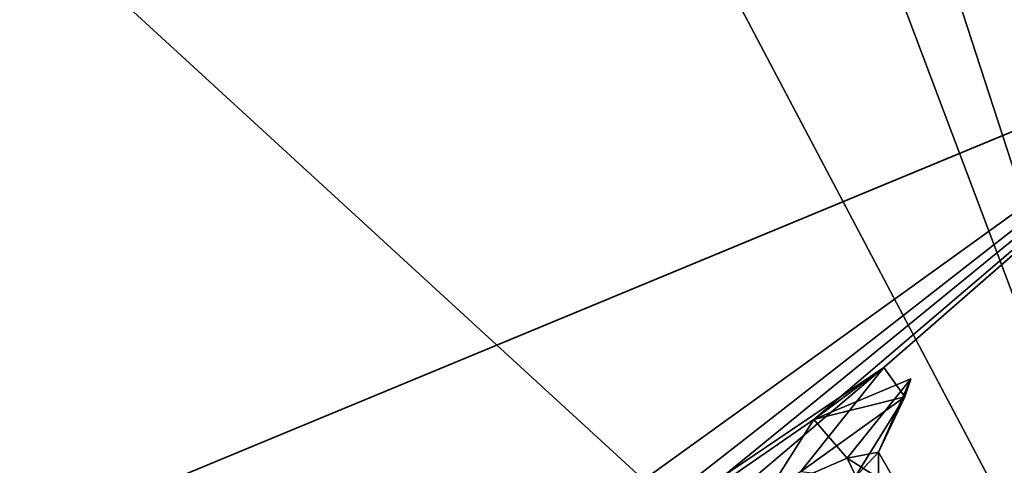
# Model space of a CAD drawing. Header units: millimetres. Extents: x -21.4 to 22.5, y -22.5 to 22.5.
# Tile 6 of 32: x 7.1 to 11.8, y -15.2 to -13.1. Entities that reach past the tile are written whole.
import ezdxf

# ---------------------------------------------------------------- set-up
doc = ezdxf.new("R2010")
doc.units = ezdxf.units.MM
doc.header["$LTSCALE"] = 65.185185
for name, color, linetype in [('1', 7, 'CONTINUOUS'), ('12', 7, 'CONTINUOUS'), ('17', 7, 'CONTINUOUS'), ('18', 7, 'CONTINUOUS'), ('4', 7, 'CONTINUOUS'), ('41', 7, 'CONTINUOUS'), ('5', 7, 'CONTINUOUS'), ('6', 7, 'CONTINUOUS')]:
    doc.layers.add(name, color=color, linetype=linetype)

msp = doc.modelspace()

# ---------------------------------------------------------------- linework, layer by layer
at = {"layer": '1', "linetype": 'CONTINUOUS'}
for points in [[(13.2362, 18.1909, 9.5), (0, 22.5, 9.5), (13.236, -18.1911, 9.5), (13.2362, 18.1909, 9.5)], [(13.236, -18.1911, 9.5), (0, 22.5, 9.5), (5.232, 3.029, 9.5), (13.236, -18.1911, 9.5)], [(5.2321, -3.0288, 9.5), (13.236, -18.1911, 9.5), (5.232, 3.029, 9.5), (5.2321, -3.0288, 9.5)], [(0, -6.05, 9.5), (13.236, -18.1911, 9.5), (5.2321, -3.0288, 9.5), (0, -6.05, 9.5)], [(0, -22.5, 9.5), (13.236, -18.1911, 9.5), (0, -6.05, 9.5), (0, -22.5, 9.5)]]:
    msp.add_3dface(points, dxfattribs=at)
at = {"layer": '12', "linetype": 'CONTINUOUS'}
for points in [[(11.1629, -15.1347, 4), (11.1609, -15.451, 4.8036), (11.0485, -15.2566, 4.8039), (11.1629, -15.1347, 4)], [(11.1629, -15.1347, 4), (11.2743, -15.3277, 4), (11.1609, -15.451, 4.8036), (11.1629, -15.1347, 4)]]:
    msp.add_3dface(points, dxfattribs=at)
at = {"layer": '17', "linetype": 'CONTINUOUS'}
for points in [[(10.8558, -14.9801, 2.4719), (11.0146, -15.1632, 3.2392), (11.3158, -14.7863, 3.5577), (10.8558, -14.9801, 2.4719)], [(11.0146, -15.1632, 3.2392), (11.1629, -15.1347, 4), (11.3158, -14.7863, 3.5577), (11.0146, -15.1632, 3.2392)], [(11.3158, -14.7863, 3.5577), (11.1629, -15.1347, 4), (11.2878, -14.8725, 4.7235), (11.3158, -14.7863, 3.5577)], [(11.2878, -14.8725, 4.7235), (11.0485, -15.2566, 4.8039), (10.7925, -15.2293, 5.7331), (11.2878, -14.8725, 4.7235)], [(11.1629, -15.1347, 4), (11.0485, -15.2566, 4.8039), (11.2878, -14.8725, 4.7235), (11.1629, -15.1347, 4)], [(10.8558, -14.9801, 2.4719), (10.1987, -15.4349, 2.0442), (10.6362, -15.3279, 2.5801), (10.8558, -14.9801, 2.4719)], [(10.8558, -14.9801, 2.4719), (10.6362, -15.3279, 2.5801), (11.0146, -15.1632, 3.2392), (10.8558, -14.9801, 2.4719)]]:
    msp.add_3dface(points, dxfattribs=at)
at = {"layer": '18', "linetype": 'CONTINUOUS'}
for points in [[(9.5122, -15.8672, 6.4294), (11.1885, -14.7332, 4.7632), (9.9349, -15.7976, 6.3434), (9.5122, -15.8672, 6.4294)], [(11.1885, -14.7332, 4.7632), (10.7925, -15.2293, 5.7331), (9.9349, -15.7976, 6.3434), (11.1885, -14.7332, 4.7632)], [(11.1885, -14.7332, 4.7632), (11.2878, -14.8725, 4.7235), (10.7925, -15.2293, 5.7331), (11.1885, -14.7332, 4.7632)], [(11.1885, -14.7332, 4.7632), (10.8558, -14.9801, 2.4719), (11.2878, -14.8725, 4.7235), (11.1885, -14.7332, 4.7632)], [(10.8558, -14.9801, 2.4719), (11.3158, -14.7863, 3.5577), (11.2878, -14.8725, 4.7235), (10.8558, -14.9801, 2.4719)]]:
    msp.add_3dface(points, dxfattribs=at)
at = {"layer": '4', "linetype": 'CONTINUOUS'}
for points in [[(13.2362, -18.1909), (0, -22.5), (13.0814, -13.0815), (13.2362, -18.1909)], [(13.0814, -13.0815), (0, -22.5), (0, -18.5), (13.0814, -13.0815)]]:
    msp.add_3dface(points, dxfattribs=at)
at = {"layer": '41', "linetype": 'CONTINUOUS'}
for points in [[(0, -18.5, 7.2), (13.0814, 13.0815, 7.2), (13.0818, -13.0811, 7.2), (0, -18.5, 7.2)], [(13.0814, 13.0815, 7.2), (0, -18.5, 7.2), (2.7405, -0.0006, 7.2), (13.0814, 13.0815, 7.2)]]:
    msp.add_3dface(points, dxfattribs=at)
at = {"layer": '5', "linetype": 'CONTINUOUS'}
for points in [[(0, -18.5, 7.2), (13.0818, -13.0811, 7.2), (9.5122, -15.8672, 6.4294), (0, -18.5, 7.2)], [(13.0814, -13.0815), (0, -18.5), (10.1987, -15.4349, 2.0442), (13.0814, -13.0815)], [(9.5122, -15.8672, 6.4294), (13.0818, -13.0811, 7.2), (11.1885, -14.7332, 4.7632), (9.5122, -15.8672, 6.4294)], [(10.8558, -14.9801, 2.4719), (13.0814, -13.0815), (10.1987, -15.4349, 2.0442), (10.8558, -14.9801, 2.4719)], [(11.1885, -14.7332, 4.7632), (13.0814, -13.0815), (10.8558, -14.9801, 2.4719), (11.1885, -14.7332, 4.7632)], [(13.0818, -13.0811, 7.2), (13.0814, -13.0815), (11.1885, -14.7332, 4.7632), (13.0818, -13.0811, 7.2)]]:
    msp.add_3dface(points, dxfattribs=at)
at = {"layer": '6', "linetype": 'CONTINUOUS'}
for points in [[(11.0146, -15.1632, 3.2392), (11.2743, -15.3277, 4), (11.1629, -15.1347, 4), (11.0146, -15.1632, 3.2392)], [(10.6362, -15.3279, 2.5801), (11.1109, -15.3644, 3.1964), (11.0146, -15.1632, 3.2392), (10.6362, -15.3279, 2.5801)], [(11.1109, -15.3644, 3.1964), (11.2743, -15.3277, 4), (11.0146, -15.1632, 3.2392), (11.1109, -15.3644, 3.1964)]]:
    msp.add_3dface(points, dxfattribs=at)

doc.saveas('drawing.dxf')
